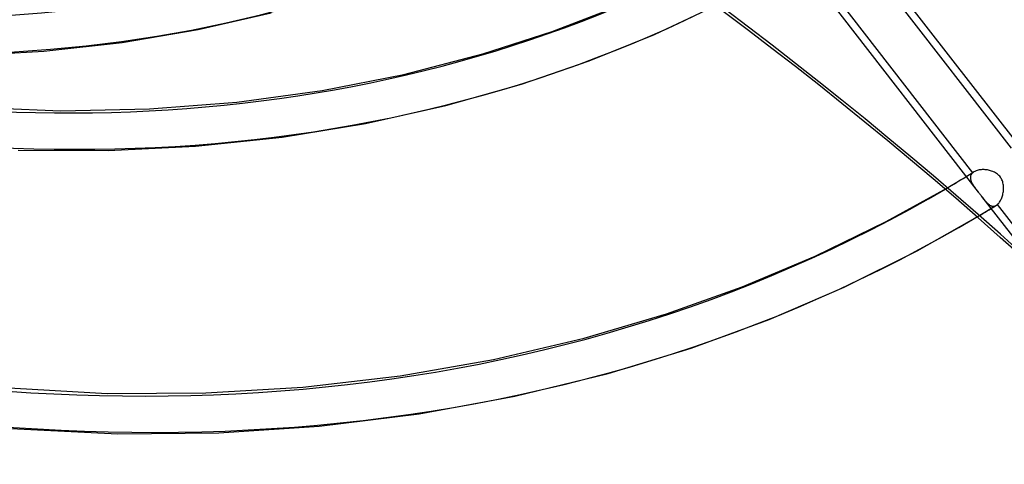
# Model space of a CAD drawing. Header units: millimetres. Extents: x -240 to 234, y -303 to 298.
# Tile 50 of 77: x 47 to 97, y -92 to -70. Entities that reach past the tile are written whole.
import ezdxf

# ---------------------------------------------------------------- set-up
doc = ezdxf.new("R2010")
doc.units = ezdxf.units.MM
doc.layers.add('MAIN-1', color=7, linetype='Continuous')
doc.layers.add('MAIN-2', color=7, linetype='Continuous')

msp = doc.modelspace()

# ---------------------------------------------------------------- linework, layer by layer
at = {"layer": 'MAIN-1'}
for p, q in [((88.947, -65.472), (97.335, -76.282)), ((88.632, -65.68), (97.023, -76.494)), ((86.204, -66.868), (95.38, -78.692)), ((93.99, -78.386), (94.148, -78.293)), ((94.148, -78.293), (94.306, -78.199)), ((94.306, -78.199), (94.463, -78.104)), ((94.463, -78.104), (94.62, -78.01)), ((94.62, -78.01), (94.777, -77.915)), ((93.832, -78.479), (93.99, -78.386)), ((95.379, -78.691), (95.407, -78.728)), ((95.407, -78.728), (95.436, -78.764)), ((95.436, -78.764), (95.464, -78.8)), ((95.464, -78.8), (95.492, -78.837)), ((95.492, -78.837), (95.52, -78.873)), ((95.52, -78.873), (95.548, -78.909)), ((95.548, -78.908), (98.24, -82.378)), ((95.435, -79.871), (95.533, -79.812)), ((95.533, -79.812), (95.63, -79.754)), ((95.63, -79.754), (95.728, -79.695)), ((95.728, -79.695), (95.825, -79.636)), ((95.825, -79.636), (95.923, -79.576)), ((95.923, -79.576), (96.02, -79.517))]:
    msp.add_line(p, q, dxfattribs=at)
for centre, major_axis, ratio, start_param, end_param in [((-50, -43.301), (-132.567, 153.076), 0.75, -3.141592, -0.857072), ((-50, -43.301), (131.913, -152.32), 0.75, 0, 2.284521), ((-44.031, -234.176), (-209.366, -9.004), 0.985418, -2.541143, -2.083814), ((-44.024, -234.346), (209.366, 9.004), 0.985418, 0.60062, 1.057779), ((-1.945, -251.822), (63.688, 199.648), 0.807621, -0.42766, 0), ((-0.5, -0.433), (139.441, -161.013), 0.75, -0.315297, 0.713724), ((24.244, 20.996), (79.807, -92.153), 0.75, -0.137336, -0.1254)]:
    msp.add_ellipse(centre, major_axis=major_axis, ratio=ratio, start_param=start_param, end_param=end_param, dxfattribs=at)
at = {"layer": 'MAIN-2'}
for p, q in [((95.104, -77.722), (86.701, -66.894)), ((74.051, -70.659), (77.361, -69.386)), ((79.182, -70.8), (82.364, -69.303)), ((56.33, -70.561), (59.997, -69.718)), ((52.54, -71.203), (56.33, -70.561)), ((70.587, -71.774), (74.051, -70.659)), ((75.913, -72.125), (79.182, -70.8)), ((48.607, -71.64), (52.54, -71.203)), ((44.556, -71.861), (48.607, -71.64)), ((66.628, -72.802), (70.587, -71.774)), ((72.514, -73.296), (75.913, -72.125)), ((62.538, -73.607), (66.628, -72.802)), ((68.735, -74.367), (72.514, -73.296)), ((58.279, -74.188), (62.538, -73.607)), ((53.895, -74.528), (58.279, -74.188)), ((64.711, -75.264), (68.735, -74.367)), ((44.29, -74.417), (49.463, -74.621)), ((49.463, -74.621), (53.895, -74.528)), ((60.541, -75.945), (64.711, -75.264)), ((56.211, -76.401), (60.541, -75.945)), ((47.326, -76.596), (51.829, -76.618)), ((51.829, -76.618), (56.211, -76.401)), ((94.841, -77.876), (94.906, -77.836)), ((94.906, -77.836), (94.97, -77.797)), ((94.97, -77.797), (95.034, -77.758)), ((95.007, -77.857), (94.998, -77.887)), ((95.02, -77.827), (95.007, -77.857)), ((95.036, -77.799), (95.02, -77.827)), ((95.034, -77.758), (95.099, -77.718)), ((95.055, -77.772), (95.036, -77.799)), ((95.078, -77.746), (95.055, -77.772)), ((95.104, -77.722), (95.078, -77.746)), ((95.099, -77.718), (95.163, -77.678)), ((95.113, -77.714), (95.104, -77.722)), ((95.122, -77.706), (95.113, -77.714)), ((95.132, -77.699), (95.122, -77.706)), ((95.143, -77.692), (95.132, -77.699)), ((95.153, -77.685), (95.143, -77.692)), ((95.164, -77.678), (95.153, -77.685)), ((95.2, -77.657), (95.164, -77.678)), ((95.239, -77.639), (95.2, -77.657)), ((95.28, -77.623), (95.239, -77.639)), ((95.324, -77.609), (95.28, -77.623)), ((95.37, -77.597), (95.324, -77.609)), ((95.418, -77.587), (95.37, -77.597)), ((95.468, -77.579), (95.418, -77.587)), ((95.518, -77.574), (95.468, -77.579)), ((95.57, -77.57), (95.518, -77.574)), ((95.623, -77.569), (95.57, -77.57)), ((95.677, -77.57), (95.623, -77.569)), ((95.731, -77.573), (95.677, -77.57)), ((95.785, -77.579), (95.731, -77.573)), ((95.839, -77.587), (95.785, -77.579)), ((95.893, -77.596), (95.839, -77.587)), ((95.946, -77.609), (95.893, -77.596)), ((95.999, -77.623), (95.946, -77.609)), ((96.05, -77.64), (95.999, -77.623)), ((96.101, -77.659), (96.05, -77.64)), ((96.15, -77.68), (96.101, -77.659)), ((96.199, -77.704), (96.15, -77.68)), ((96.246, -77.73), (96.199, -77.704)), ((96.291, -77.76), (96.246, -77.73)), ((96.335, -77.791), (96.291, -77.76)), ((96.376, -77.826), (96.335, -77.791)), ((96.415, -77.863), (96.376, -77.826)), ((94.777, -77.915), (94.841, -77.876)), ((94.991, -77.919), (94.988, -77.951)), ((94.988, -77.951), (94.988, -77.984)), ((94.988, -77.984), (94.991, -78.017)), ((94.998, -77.887), (94.991, -77.919)), ((94.991, -78.017), (94.996, -78.052)), ((94.996, -78.052), (95.004, -78.086)), ((95.004, -78.086), (95.015, -78.122)), ((95.015, -78.122), (95.028, -78.157)), ((95.028, -78.157), (95.043, -78.193)), ((95.043, -78.193), (95.06, -78.229)), ((95.06, -78.229), (95.08, -78.266)), ((95.08, -78.266), (95.1, -78.302)), ((95.1, -78.302), (95.123, -78.339)), ((95.123, -78.339), (95.147, -78.376)), ((96.451, -77.903), (96.415, -77.863)), ((96.484, -77.945), (96.451, -77.903)), ((96.514, -77.989), (96.484, -77.945)), ((96.541, -78.036), (96.514, -77.989)), ((96.565, -78.084), (96.541, -78.036)), ((96.586, -78.134), (96.565, -78.084)), ((96.603, -78.185), (96.586, -78.134)), ((96.617, -78.237), (96.603, -78.185)), ((96.628, -78.29), (96.617, -78.237)), ((96.637, -78.343), (96.628, -78.29)), ((96.642, -78.396), (96.637, -78.343)), ((90.765, -80.174), (93.832, -78.479)), ((95.147, -78.376), (95.172, -78.414)), ((95.172, -78.414), (95.199, -78.452)), ((95.199, -78.452), (95.226, -78.49)), ((95.226, -78.49), (95.255, -78.529)), ((95.255, -78.529), (95.285, -78.569)), ((95.285, -78.569), (95.316, -78.609)), ((95.316, -78.609), (95.347, -78.65)), ((95.347, -78.65), (95.379, -78.691)), ((96.588, -78.88), (96.602, -78.828)), ((96.602, -78.828), (96.615, -78.776)), ((96.615, -78.776), (96.625, -78.722)), ((96.625, -78.722), (96.634, -78.668)), ((96.634, -78.668), (96.64, -78.614)), ((96.64, -78.614), (96.644, -78.559)), ((96.645, -78.45), (96.642, -78.396)), ((96.644, -78.559), (96.646, -78.505)), ((96.646, -78.505), (96.645, -78.45)), ((95.548, -78.909), (95.579, -78.949)), ((95.579, -78.949), (95.61, -78.988)), ((95.61, -78.988), (95.64, -79.026)), ((95.64, -79.026), (95.67, -79.063)), ((95.67, -79.063), (95.699, -79.099)), ((95.699, -79.099), (95.727, -79.133)), ((95.727, -79.133), (95.756, -79.166)), ((95.756, -79.166), (95.784, -79.196)), ((95.784, -79.196), (95.812, -79.226)), ((95.812, -79.226), (95.839, -79.253)), ((95.839, -79.253), (95.867, -79.278)), ((95.867, -79.278), (95.894, -79.301)), ((95.894, -79.301), (95.922, -79.322)), ((95.922, -79.322), (95.949, -79.341)), ((96.303, -79.342), (96.312, -79.336)), ((96.312, -79.336), (96.321, -79.329)), ((96.321, -79.329), (96.33, -79.321)), ((96.33, -79.321), (96.339, -79.314)), ((96.339, -79.314), (96.367, -79.288)), ((104.739, -90.138), (96.339, -79.314)), ((96.367, -79.288), (96.394, -79.259)), ((96.394, -79.259), (96.42, -79.227)), ((96.42, -79.227), (96.445, -79.192)), ((96.445, -79.192), (96.47, -79.154)), ((96.47, -79.154), (96.493, -79.113)), ((96.493, -79.113), (96.515, -79.07)), ((96.515, -79.07), (96.536, -79.025)), ((96.536, -79.025), (96.555, -78.979)), ((96.555, -78.979), (96.572, -78.93)), ((96.572, -78.93), (96.588, -78.88)), ((95.949, -79.341), (95.977, -79.357)), ((95.977, -79.357), (96.004, -79.371)), ((96.004, -79.371), (96.032, -79.382)), ((96.02, -79.517), (96.064, -79.49)), ((96.032, -79.382), (96.06, -79.391)), ((96.06, -79.391), (96.088, -79.397)), ((96.064, -79.49), (96.108, -79.463)), ((96.088, -79.397), (96.116, -79.4)), ((96.108, -79.463), (96.152, -79.436)), ((96.116, -79.4), (96.144, -79.4)), ((96.144, -79.4), (96.172, -79.397)), ((96.152, -79.436), (96.197, -79.408)), ((96.172, -79.397), (96.2, -79.391)), ((96.197, -79.408), (96.241, -79.381)), ((96.2, -79.391), (96.228, -79.382)), ((96.228, -79.382), (96.256, -79.37)), ((96.241, -79.381), (96.285, -79.354)), ((96.256, -79.37), (96.284, -79.354)), ((96.284, -79.354), (96.293, -79.349)), ((96.293, -79.349), (96.303, -79.342)), ((87.211, -81.903), (90.765, -80.174)), ((92.32, -81.632), (95.435, -79.871)), ((88.664, -83.454), (92.32, -81.632)), ((83.567, -83.434), (87.211, -81.903)), ((79.773, -84.79), (83.567, -83.434)), ((84.916, -85.068), (88.664, -83.454)), ((75.651, -86.012), (79.773, -84.79)), ((81.016, -86.501), (84.916, -85.068)), ((71.125, -87.077), (75.651, -86.012)), ((76.85, -87.774), (81.016, -86.501)), ((66.451, -87.892), (71.125, -87.077)), ((61.571, -88.456), (66.451, -87.892)), ((72.188, -88.913), (76.85, -87.774)), ((44.986, -88.378), (51.783, -88.769)), ((56.72, -88.743), (61.571, -88.456)), ((51.783, -88.769), (56.72, -88.743)), ((67.389, -89.789), (72.188, -88.913)), ((62.384, -90.405), (67.389, -89.789)), ((45.725, -90.461), (52.309, -90.794)), ((57.37, -90.737), (62.384, -90.405)), ((52.309, -90.794), (57.37, -90.737))]:
    msp.add_line(p, q, dxfattribs=at)
for centre, major_axis, ratio, start_param, end_param in [((-0.5, -0.433), (139.441, -161.013), 0.75, -2.427868, -0.315297), ((0, 0), (-138.787, 160.257), 0.75, 0.713724, 3.855317), ((24.244, 20.996), (69.518, -80.272), 0.75, -1.587803, -0.198146), ((19.244, 16.666), (62.922, -72.656), 0.75, -1.582144, -0.159161), ((14.244, 12.336), (56.327, -65.041), 0.75, -1.575179, -0.138965), ((9.244, 8.006), (-51.05, 58.948), 0.75, 1.575386, 2.993655), ((24.244, 20.996), (-70.837, 81.796), 0.75, 1.555018, 3.014024), ((19.244, 16.666), (-64.241, 74.18), 0.75, 1.559567, 3.009475), ((14.244, 12.336), (-57.646, 66.564), 0.75, 1.566562, 3.00248), ((24.244, 20.996), (79.807, -92.153), 0.75, -1.592863, -0.137336), ((24.244, 20.996), (-81.126, 93.677), 0.75, 1.547922, 3.021119), ((24.244, 20.996), (90.096, -104.034), 0.75, -1.598532, -0.115612), ((24.244, 20.996), (-91.416, 105.558), 0.75, 1.542426, 3.026615), ((24.244, 20.996), (-101.705, 117.438), 0.75, 1.538043, 3.030999), ((-1.383, -252.001), (63.688, 199.648), 0.807621, -0.42766, 0), ((24.244, 20.996), (-111.994, 129.319), 0.75, 1.534466, 3.034576), ((24.244, 20.996), (-122.283, 141.2), 0.75, 1.531491, 3.037551), ((24.244, 20.996), (-132.572, 153.081), 0.75, 1.528254, 3.040788), ((24.244, 20.996), (79.807, -92.153), 0.75, -0.1254, -0.121281), ((19.244, 16.666), (-139.168, 160.697), 0.75, 1.526866, 3.042175), ((14.244, 12.336), (-145.764, 168.313), 0.75, 1.524823, 3.044218)]:
    msp.add_ellipse(centre, major_axis=major_axis, ratio=ratio, start_param=start_param, end_param=end_param, dxfattribs=at)

doc.saveas('drawing.dxf')
